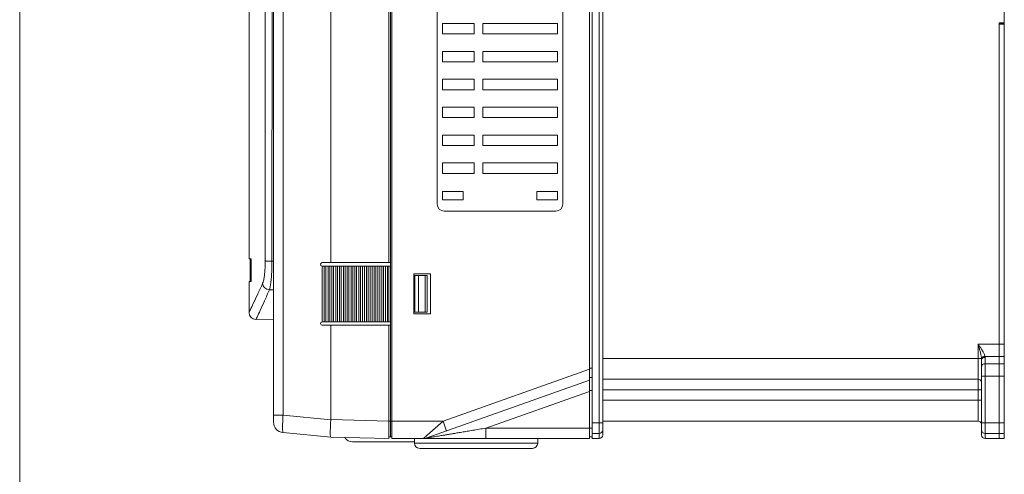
# Model space of a CAD drawing. Header units: millimetres. Extents: x -473 to 23648, y -382 to 1866.
# Tile 131 of 256: x 4684 to 4966, y -23 to 107. Entities that reach past the tile are written whole.
import ezdxf

# ---------------------------------------------------------------- set-up
doc = ezdxf.new("R2010")
doc.units = ezdxf.units.MM
doc.header["$LTSCALE"] = 80
doc.layers.get('0').update_dxf_attribs({"linetype": 'CONTINUOUS'})
for name, color, linetype in [('02___PRT_ALL_AXES', 7, 'CONTINUOUS'), ('09_ALL_ROUNDS', 7, 'CONTINUOUS'), ('20_ALL_FEATURES', 7, 'CONTINUOUS')]:
    doc.layers.add(name, color=color, linetype=linetype)

msp = doc.modelspace()

# ---------------------------------------------------------------- linework, layer by layer
at = {"lineweight": 0}
msp.add_line((4683.85, 847.262), (4683.85, -382.445), dxfattribs=at)
at = {"linetype": 'Continuous', "lineweight": 0}
for p, q in [((4779.179, -14.016), (4796.879, -14.016)), ((4796.879, -13.056), (4796.879, -14.366)), ((4832.179, -13.056), (4832.179, -14.366)), ((4796.879, -14.366), (4832.179, -14.366)), ((4830.679, -15.866), (4798.379, -15.866))]:
    msp.add_line(p, q, dxfattribs=at)
for centre, radius, start, end in [((4779.179, -11.516), 2.5, 209.09355, 270), ((4798.379, -14.366), 1.5, 180, 270), ((4830.679, -14.366), 1.5, 270, 0)]:
    msp.add_arc(centre, radius, start, end, dxfattribs=at)
at = {"layer": '02___PRT_ALL_AXES', "linetype": 'Continuous', "lineweight": 0}
for p, q in [((4803.379, 54.144), (4803.379, 144.144)), ((4839.379, 144.144), (4839.379, 54.144)), ((4804.879, 102.944), (4804.879, 105.944)), ((4804.879, 105.944), (4813.979, 105.944)), ((4813.979, 105.944), (4813.979, 102.944)), ((4816.479, 105.944), (4837.879, 105.944)), ((4816.479, 105.944), (4816.479, 102.944)), ((4837.879, 105.944), (4837.879, 102.944)), ((4964.279, 105.744), (4964.279, -13.056)), ((4965.779, 105.744), (4964.279, 105.744)), ((4965.779, 105.744), (4965.779, -11.556)), ((4813.979, 102.944), (4804.879, 102.944)), ((4837.879, 102.944), (4816.479, 102.944)), ((4804.879, 97.944), (4813.979, 97.944)), ((4804.879, 94.944), (4804.879, 97.944)), ((4813.979, 97.944), (4813.979, 94.944)), ((4816.479, 97.944), (4837.879, 97.944)), ((4816.479, 97.944), (4816.479, 94.944)), ((4837.879, 97.944), (4837.879, 94.944)), ((4813.979, 94.944), (4804.879, 94.944)), ((4837.879, 94.944), (4816.479, 94.944)), ((4804.879, 89.944), (4813.979, 89.944)), ((4804.879, 86.944), (4804.879, 89.944)), ((4813.979, 89.944), (4813.979, 86.944)), ((4816.479, 89.944), (4837.879, 89.944)), ((4816.479, 89.944), (4816.479, 86.944)), ((4837.879, 89.944), (4837.879, 86.944)), ((4813.979, 86.944), (4804.879, 86.944)), ((4837.879, 86.944), (4816.479, 86.944)), ((4804.879, 81.944), (4813.979, 81.944)), ((4804.879, 78.944), (4804.879, 81.944)), ((4813.979, 81.944), (4813.979, 78.944)), ((4816.479, 81.944), (4837.879, 81.944)), ((4816.479, 81.944), (4816.479, 78.944)), ((4837.879, 81.944), (4837.879, 78.944)), ((4813.979, 78.944), (4804.879, 78.944)), ((4837.879, 78.944), (4816.479, 78.944)), ((4804.879, 73.944), (4813.979, 73.944)), ((4804.879, 70.944), (4804.879, 73.944)), ((4813.979, 73.944), (4813.979, 70.944)), ((4816.479, 73.944), (4837.879, 73.944)), ((4816.479, 73.944), (4816.479, 70.944)), ((4837.879, 73.944), (4837.879, 70.944)), ((4813.979, 70.944), (4804.879, 70.944)), ((4837.879, 70.944), (4816.479, 70.944)), ((4804.879, 65.944), (4813.979, 65.944)), ((4804.879, 62.944), (4804.879, 65.944)), ((4813.979, 65.944), (4813.979, 62.944)), ((4816.479, 65.944), (4837.879, 65.944)), ((4816.479, 65.944), (4816.479, 62.944)), ((4837.879, 65.944), (4837.879, 62.944)), ((4813.979, 62.944), (4804.879, 62.944)), ((4837.879, 62.944), (4816.479, 62.944)), ((4837.379, 52.144), (4805.379, 52.144)), ((4756.083, 37.762), (4756.529, 37.761)), ((4755.362, 29.595), (4756.529, 29.575)), ((4756.529, 21.018), (4751.494, 21.106)), ((4965.779, 14.015), (4964.279, 14.015)), ((4965.779, 10.48), (4964.279, 10.48)), ((4965.779, 8.409), (4964.279, 8.409)), ((4965.779, 4.873), (4964.279, 4.873)), ((4756.529, -6.346), (4759.246, -6.346)), ((4756.529, -8.337), (4756.529, -6.346)), ((4759.246, -6.346), (4772.915, -7.642)), ((4772.915, -7.621), (4789.579, -8.057)), ((4789.579, -8.057), (4789.579, -13.056)), ((4789.979, -8.068), (4789.579, -8.068)), ((4789.979, -8.068), (4789.979, -12.566)), ((4965.779, -8.556), (4964.279, -8.556)), ((4759.246, -11.324), (4772.915, -12.619)), ((4772.915, -12.619), (4789.579, -13.056)), ((4789.979, -12.566), (4789.579, -12.566)), ((4965.779, -11.556), (4964.279, -11.556)), ((4965.779, -13.056), (4964.279, -13.056)), ((4965.779, -11.819), (4965.779, -13.056))]:
    msp.add_line(p, q, dxfattribs=at)
for centre, radius, start, end in [((4805.379, 54.144), 2, 180, 270), ((4837.379, 54.144), 2, 270, 0), ((4751.529, 23.105), 2, 180.00006, 268.99996), ((4759.529, -8.337), 3, 180, 264.5853), ((4759.529, -8.337), 3, 180.00212, 264.5855), ((4850.734, -11.453), 91.631, 176.80467, 177.60949), ((4802.296, -10.685), 29.5, 178.89354, 179.77035)]:
    msp.add_arc(centre, radius, start, end, dxfattribs=at)
for points, knots in [([(4753.42, 31.466), (4753.525, 31.703), (4753.695, 32.309), (4753.884, 33.373), (4754.031, 34.711), (4754.124, 36.247), (4754.145, 37.33), (4754.145, 37.892)], [0, 0, 0, 0, 0.7773371, 1.8764783, 3.2445865, 4.8097505, 6.4934213, 6.4934213, 6.4934213, 6.4934213]), ([(4754.145, 37.892), (4754.216, 37.859), (4754.445, 37.833), (4754.862, 37.791), (4755.434, 37.769), (4755.857, 37.762), (4756.083, 37.762)], [0, 0, 0, 0, 0.2345796, 0.673839, 1.2677593, 1.9462739, 1.9462739, 1.9462739, 1.9462739]), ([(4755.362, 29.595), (4755.468, 29.901), (4755.635, 30.673), (4755.824, 32.025), (4755.969, 33.723), (4756.062, 35.675), (4756.083, 37.05), (4756.083, 37.762)], [0, 0, 0, 0, 0.9718602, 2.3609169, 4.0957408, 6.0831086, 8.220207, 8.220207, 8.220207, 8.220207]), ([(4749.529, 23.105), (4749.639, 23.331), (4750.047, 24.17), (4750.876, 25.903), (4752.07, 28.462), (4752.952, 30.412), (4753.42, 31.466)], [0, 0, 0, 0, 0.7528953, 2.7994383, 5.7642049, 9.2220024, 9.2220024, 9.2220024, 9.2220024]), ([(4753.42, 31.466), (4753.434, 31.228), (4753.56, 30.75), (4753.998, 30.148), (4754.623, 29.73), (4755.115, 29.61), (4755.362, 29.595)], [0, 0, 0, 0, 0.7134095, 1.4435954, 2.1849879, 2.9263643, 2.9263643, 2.9263643, 2.9263643]), ([(4751.494, 21.106), (4751.603, 21.335), (4752.009, 22.187), (4752.833, 23.947), (4754.02, 26.545), (4754.897, 28.525), (4755.362, 29.595)], [0, 0, 0, 0, 0.7615605, 2.831768, 5.8309856, 9.3290043, 9.3290043, 9.3290043, 9.3290043]), ([(4772.915, -7.621), (4772.915, -8.141), (4772.837, -8.971), (4772.807, -9.803), (4772.801, -10.115)], [0, 0, 0, 0, 1.5587218, 2.4971535, 2.4971535, 2.4971535, 2.4971535]), ([(4759.246, -11.324), (4759.184, -11.318), (4759.187, -10.985), (4759.121, -10.588), (4759.132, -9.763), (4759.136, -9.173), (4759.144, -8.83)], [0, 0, 0, 0, 0.1861431, 0.6877247, 1.4787505, 2.5058822, 2.5058822, 2.5058822, 2.5058822]), ([(4772.796, -10.567), (4772.794, -10.929), (4772.803, -11.527), (4772.785, -12.223), (4772.88, -12.539), (4772.915, -12.619)], [0, 0, 0, 0, 1.0868721, 1.8022984, 2.0653888, 2.0653888, 2.0653888, 2.0653888])]:
    msp.add_open_spline(points, degree=3, knots=knots, dxfattribs=at)
msp.add_open_spline([(4759.144, -8.83), (4759.152, -8.431), (4759.166, -8.031), (4759.183, -7.632)], degree=3, dxfattribs=at)
at = {"layer": '09_ALL_ROUNDS', "linetype": 'Continuous', "lineweight": 0}
for p, q in [((4847.779, -11.556), (4847.779, 305.444)), ((4849.779, 306.944), (4849.779, -13.056)), ((4850.779, 305.944), (4850.779, -12.056)), ((4772.915, 37.412), (4770.479, 37.412)), ((4770.444, 20.403), (4770.444, 36.422)), ((4770.45, 36.413), (4770.444, 36.414)), ((4770.45, 20.412), (4770.444, 20.411)), ((4772.915, 19.412), (4770.479, 19.412)), ((4958.279, 14.015), (4958.279, -8.056)), ((4958.279, 14.015), (4964.279, 14.015)), ((4850.779, 9.944), (4959.258, 9.944)), ((4959.279, 9.542), (4959.279, -12.056)), ((4964.279, 10.48), (4960.264, 10.48)), ((4960.279, 10.249), (4960.279, -13.056)), ((4964.279, 8.409), (4960.279, 8.409)), ((4800.466, -12.882), (4846.979, 3.66)), ((4850.779, 3.944), (4958.279, 3.944)), ((4964.279, 4.873), (4959.279, 4.873)), ((4964.279, 4.873), (4964.279, -11.556)), ((4850.779, 0.944), (4959.279, 0.944)), ((4850.779, -2.056), (4959.279, -2.056)), ((4800.553, -12.085), (4805.085, -8.056)), ((4805.085, -8.056), (4806.09, -10.882)), ((4850.779, -8.056), (4958.279, -8.056)), ((4817.367, -10.056), (4817.367, -13.056)), ((4847.779, -8.556), (4850.779, -8.556)), ((4959.279, -8.556), (4964.279, -8.556)), ((4799.461, -13.056), (4800.553, -12.085)), ((4799.48, -13.056), (4817.367, -13.056)), ((4800.128, -12.981), (4800.466, -12.882)), ((4847.779, -11.556), (4849.779, -11.556)), ((4847.779, -13.056), (4847.779, -11.819)), ((4849.779, -13.056), (4847.779, -13.056)), ((4960.279, -11.556), (4964.279, -11.556)), ((4964.279, -13.056), (4960.279, -13.056)), ((4964.279, -11.819), (4964.279, -13.056))]:
    msp.add_line(p, q, dxfattribs=at)
for centre, radius, start, end in [((4770.479, 36.912), 0.5, 90, 266.04927), ((4770.479, 19.912), 0.5, 94.03098, 270), ((4953.671, 9.417), 5.612, 3.60051, 5.38894), ((4955.58, 9.538), 3.699, 0.0552, 3.58944), ((4958.406, 10.247), 1.872, 0.04861, 7.13739), ((4958.279, 2.944), 1, 22.5, 90), ((4958.279, -9.056), 1, 11.7575, 90), ((4849.779, -10.556), 1, 270, 0), ((4960.279, -10.556), 1, 180, 270), ((4799.461, -10.056), 3, 269.99966, 289.57781), ((4849.779, -12.056), 1, 270, 0), ((4960.279, -12.056), 1, 180, 270)]:
    msp.add_arc(centre, radius, start, end, dxfattribs=at)
for points, knots in [([(4958.279, 14.015), (4958.36, 13.734), (4958.53, 13.144), (4958.696, 12.553), (4958.779, 12.242)], [0, 0, 0, 0, 0.8782912, 1.8421905, 1.8421905, 1.8421905, 1.8421905]), ([(4958.28, 14.013), (4958.442, 13.78), (4958.78, 13.292), (4959.111, 12.799), (4959.279, 12.538)], [0, 0, 0, 0, 0.8520123, 1.7817647, 1.7817647, 1.7817647, 1.7817647]), ([(4958.779, 12.242), (4958.829, 12.056), (4958.921, 11.701), (4959.043, 11.192), (4959.141, 10.734), (4959.213, 10.324), (4959.246, 10.066), (4959.258, 9.944)], [0, 0, 0, 0, 0.5794691, 1.1012775, 1.5686596, 1.9846249, 2.3497659, 2.3497659, 2.3497659, 2.3497659]), ([(4960.237, 10.623), (4960.213, 10.725), (4960.145, 10.944), (4960, 11.286), (4959.806, 11.667), (4959.562, 12.09), (4959.378, 12.384), (4959.279, 12.538)], [0, 0, 0, 0, 0.3152927, 0.6851964, 1.1120855, 1.5993715, 2.1499963, 2.1499963, 2.1499963, 2.1499963]), ([(4959.258, 9.944), (4959.283, 10.061), (4959.43, 10.297), (4959.787, 10.528), (4960.082, 10.607), (4960.237, 10.623)], [0, 0, 0, 0, 0.3586977, 0.7871804, 1.2547778, 1.2547778, 1.2547778, 1.2547778]), ([(4959.272, 9.77), (4959.286, 9.893), (4959.421, 10.152), (4959.793, 10.397), (4960.102, 10.47), (4960.264, 10.48)], [0, 0, 0, 0, 0.3736082, 0.8160116, 1.3037227, 1.3037227, 1.3037227, 1.3037227]), ([(4959.279, 9.542), (4959.279, 9.635), (4959.34, 9.837), (4959.573, 10.067), (4959.9, 10.215), (4960.15, 10.249), (4960.279, 10.249)], [0, 0, 0, 0, 0.2811001, 0.5967193, 0.9555313, 1.341982, 1.341982, 1.341982, 1.341982]), ([(4960.264, 10.48), (4960.261, 10.503), (4960.253, 10.551), (4960.242, 10.599), (4960.237, 10.623)], [0, 0, 0, 0, 0.071501, 0.14561769, 0.14561769, 0.14561769, 0.14561769]), ([(4960.279, 8.409), (4960.15, 8.409), (4959.9, 8.375), (4959.573, 8.227), (4959.34, 7.997), (4959.279, 7.795), (4959.279, 7.702)], [0, 0, 0, 0, 0.3864497, 0.7452618, 1.0608817, 1.341982, 1.341982, 1.341982, 1.341982]), ([(4800.466, -12.882), (4800.492, -12.875), (4800.6, -12.864), (4800.833, -12.818), (4801.208, -12.759), (4801.7, -12.675), (4802.294, -12.577), (4802.979, -12.462), (4803.754, -12.332), (4804.62, -12.187), (4805.581, -12.027), (4806.64, -11.85), (4807.801, -11.655), (4809.074, -11.443), (4810.467, -11.21), (4811.989, -10.955), (4813.648, -10.678), (4815.456, -10.375), (4816.712, -10.165), (4817.367, -10.056)], [0, 0, 0, 0, 0.0790571, 0.3238997, 0.7127843, 1.2176853, 1.8231458, 2.5178495, 3.3017954, 4.1797031, 5.1532848, 6.2242193, 7.3990817, 8.6864504, 10.0961558, 11.6367829, 13.3149652, 15.1421827, 17.1352487, 17.1352487, 17.1352487, 17.1352487])]:
    msp.add_open_spline(points, degree=3, knots=knots, dxfattribs=at)
at = {"layer": '20_ALL_FEATURES', "linetype": 'Continuous', "lineweight": 0}
for p, q in [((4790.379, -13.056), (4790.379, 306.944)), ((4846.979, -13.056), (4846.979, 306.944)), ((4789.979, -12.556), (4789.979, 299.1)), ((4965.779, 106.144), (4965.779, 237.744)), ((4749.529, 38.434), (4749.529, 158.034)), ((4756.083, 37.762), (4756.125, 158.034)), ((4756.529, -6.346), (4756.529, 158.034)), ((4759.246, -6.346), (4759.246, 158.034)), ((4772.915, 158.034), (4772.915, 37.412)), ((4789.579, 158.434), (4789.579, 37.412)), ((4964.279, 4.873), (4964.279, 106.144)), ((4965.779, 106.144), (4964.279, 106.144)), ((4965.779, 105.944), (4964.279, 105.944)), ((4965.779, 105.944), (4965.779, 105.744)), ((4804.879, 57.744), (4810.879, 57.744)), ((4804.879, 55.344), (4804.879, 57.744)), ((4810.879, 57.744), (4810.879, 55.344)), ((4831.879, 57.744), (4837.879, 57.744)), ((4831.879, 55.344), (4831.879, 57.744)), ((4837.879, 57.744), (4837.879, 55.344)), ((4810.879, 55.344), (4804.879, 55.344)), ((4837.879, 55.344), (4831.879, 55.344)), ((4749.529, 38.434), (4750.124, 38.434)), ((4749.829, 31.934), (4749.829, 38.434)), ((4750.124, 38.434), (4750.135, 31.934)), ((4772.915, 37.412), (4789.979, 37.412)), ((4771.542, 36.412), (4770.479, 36.412)), ((4771.043, 36.412), (4771.043, 20.412)), ((4771.542, 20.412), (4771.542, 36.412)), ((4772.64, 36.412), (4771.55, 36.412)), ((4772.141, 36.412), (4772.141, 20.412)), ((4772.64, 20.412), (4772.64, 36.412)), ((4773.739, 36.412), (4772.649, 36.412)), ((4773.239, 36.412), (4773.239, 20.412)), ((4773.739, 20.412), (4773.739, 36.412)), ((4774.838, 36.412), (4773.749, 36.412)), ((4774.338, 36.412), (4774.338, 20.412)), ((4774.838, 20.412), (4774.838, 36.412)), ((4775.938, 36.412), (4774.849, 36.412)), ((4775.438, 36.412), (4775.438, 20.412)), ((4775.938, 20.412), (4775.938, 36.412)), ((4777.038, 36.412), (4775.948, 36.412)), ((4776.538, 36.412), (4776.538, 20.412)), ((4777.038, 20.412), (4777.038, 36.412)), ((4778.137, 36.412), (4777.048, 36.412)), ((4777.637, 36.412), (4777.637, 20.412)), ((4778.137, 20.412), (4778.137, 36.412)), ((4779.237, 36.412), (4778.148, 36.412)), ((4778.737, 36.412), (4778.737, 20.412)), ((4779.237, 20.412), (4779.237, 36.412)), ((4780.336, 36.412), (4779.247, 36.412)), ((4779.837, 36.412), (4779.837, 20.412)), ((4780.336, 20.412), (4780.336, 36.412)), ((4781.436, 36.412), (4780.347, 36.412)), ((4780.936, 36.412), (4780.936, 20.412)), ((4781.436, 20.412), (4781.436, 36.412)), ((4782.536, 36.412), (4781.446, 36.412)), ((4782.036, 36.412), (4782.036, 20.412)), ((4782.536, 20.412), (4782.536, 36.412)), ((4783.635, 36.412), (4782.546, 36.412)), ((4783.135, 36.412), (4783.135, 20.412)), ((4783.635, 20.412), (4783.635, 36.412)), ((4784.735, 36.412), (4783.646, 36.412)), ((4784.235, 36.412), (4784.235, 20.412)), ((4784.735, 20.412), (4784.735, 36.412)), ((4785.834, 36.412), (4784.745, 36.412)), ((4785.335, 36.412), (4785.335, 20.412)), ((4785.834, 20.412), (4785.834, 36.412)), ((4786.934, 36.412), (4785.845, 36.412)), ((4786.434, 36.412), (4786.434, 20.412)), ((4786.934, 20.412), (4786.934, 36.412)), ((4788.034, 36.412), (4786.945, 36.412)), ((4787.534, 36.412), (4787.534, 20.412)), ((4788.034, 20.412), (4788.034, 36.412)), ((4789.133, 36.412), (4788.044, 36.412)), ((4788.634, 36.412), (4788.634, 20.412)), ((4789.133, 20.412), (4789.133, 36.412)), ((4789.144, 36.412), (4789.979, 36.412)), ((4789.579, 20.412), (4789.579, 36.412)), ((4801.479, 34.162), (4796.679, 34.162)), ((4796.679, 34.162), (4796.679, 22.662)), ((4801.479, 22.662), (4801.479, 34.162)), ((4750.135, 31.934), (4749.529, 31.934)), ((4749.529, 23.105), (4749.529, 31.934)), ((4796.679, 33.662), (4800.479, 33.662)), ((4796.979, 33.662), (4796.979, 23.162)), ((4798.039, 33.662), (4798.039, 23.162)), ((4799.926, 23.162), (4799.926, 33.662)), ((4800.479, 23.162), (4800.479, 33.662)), ((4796.679, 23.162), (4800.479, 23.162)), ((4796.679, 22.662), (4801.479, 22.662)), ((4771.542, 20.412), (4770.479, 20.412)), ((4772.64, 20.412), (4771.55, 20.412)), ((4773.739, 20.412), (4772.649, 20.412)), ((4774.838, 20.412), (4773.749, 20.412)), ((4775.938, 20.412), (4774.849, 20.412)), ((4777.038, 20.412), (4775.948, 20.412)), ((4778.137, 20.412), (4777.048, 20.412)), ((4779.237, 20.412), (4778.148, 20.412)), ((4780.336, 20.412), (4779.247, 20.412)), ((4781.436, 20.412), (4780.347, 20.412)), ((4782.536, 20.412), (4781.446, 20.412)), ((4783.635, 20.412), (4782.546, 20.412)), ((4784.735, 20.412), (4783.646, 20.412)), ((4785.834, 20.412), (4784.745, 20.412)), ((4786.934, 20.412), (4785.845, 20.412)), ((4788.034, 20.412), (4786.945, 20.412)), ((4789.133, 20.412), (4788.044, 20.412)), ((4789.144, 20.412), (4789.979, 20.412)), ((4772.915, 19.412), (4789.979, 19.412)), ((4772.915, 19.412), (4772.915, -7.642)), ((4789.579, 19.412), (4789.579, -8.057)), ((4846.979, 6.844), (4805.085, -8.056)), ((4847.779, 7.128), (4846.979, 7.128)), ((4800.466, -12.882), (4846.979, 3.66)), ((4847.779, 4.444), (4846.979, 4.444)), ((4817.367, -10.056), (4846.979, 0.476)), ((4847.779, 0.76), (4846.979, 0.76)), ((4789.979, -8.056), (4805.085, -8.056)), ((4817.367, -10.056), (4847.779, -10.056)), ((4789.979, -12.556), (4790.379, -12.556)), ((4790.379, -13.056), (4799.461, -13.056)), ((4817.367, -13.056), (4846.979, -13.056)), ((4847.779, -12.556), (4846.979, -12.556))]:
    msp.add_line(p, q, dxfattribs=at)
msp.add_arc((4964.279, 105.944), 1.5, 0, 8.05049, dxfattribs=at)
msp.add_open_spline([(4754.145, 37.892), (4754.151, 50.467), (4754.161, 76.393), (4754.173, 116.44), (4754.179, 143.912), (4754.181, 158.034)], degree=3, knots=[0, 0, 0, 0, 37.7275223, 77.7753334, 120.1423255, 120.1423255, 120.1423255, 120.1423255], dxfattribs=at)

doc.saveas('drawing.dxf')
